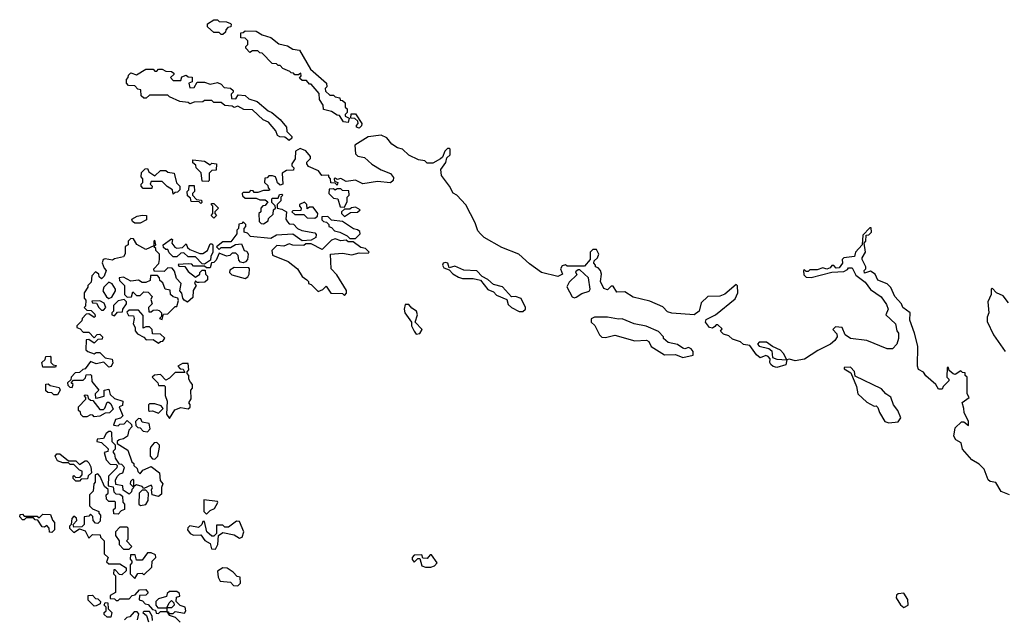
# Model space of a CAD drawing. Extents: x 2240384 to 2404287, y 351326 to 526670.
# Tile 226 of 256: x 2337620 to 2342972, y 471018 to 474280. Entities that reach past the tile are written whole.
import ezdxf

# ---------------------------------------------------------------- set-up
doc = ezdxf.new("R2010")
doc.units = 0

msp = doc.modelspace()

# ---------------------------------------------------------------- linework, layer by layer
at = {"layer": '0CON20XD'}
for points in [[(2338725, 474200), (2338715, 474200), (2338705, 474210), (2338675, 474210), (2338641.7, 474241.7), (2338641.7, 474258.3), (2338675, 474280), (2338695, 474280), (2338705, 474270), (2338745, 474267.5), (2338765, 474260), (2338770, 474255), (2338768.3, 474241.7), (2338751.7, 474238.3), (2338740, 474225), (2338738.3, 474211.7), (2338725, 474200)], [(2339405, 473720), (2339380, 473725), (2339358.3, 473758.3), (2339345, 473760), (2339315, 473780), (2339271.7, 473791.7), (2339270, 473815), (2339250, 473845), (2339248.3, 473878.3), (2339205, 473930), (2339195, 473930), (2339178.3, 473948.3), (2339155, 473950), (2339141.7, 473961.7), (2339150, 473975), (2339148.3, 473988.3), (2339135, 473980), (2339115, 473980), (2339108.3, 473988.3), (2339095, 473990), (2339088.3, 473998.3), (2339050, 474015), (2339035, 474030), (2339025, 474030), (2339015, 474040), (2338991.7, 474041.7), (2338938.3, 474098.3), (2338925, 474100), (2338915, 474110), (2338885, 474110), (2338871.7, 474101.7), (2338850, 474125), (2338850, 474135), (2338860, 474145), (2338860, 474165), (2338845, 474180), (2338821.7, 474181.7), (2338821.7, 474208.3), (2338835, 474210), (2338845, 474220), (2338905, 474217.5), (2338938.3, 474198.3), (2338985, 474182.5), (2339028.3, 474148.3), (2339075, 474137.5), (2339105, 474120), (2339140, 474115), (2339200, 474010), (2339287.5, 473935), (2339290, 473915), (2339280, 473905), (2339281.7, 473891.7), (2339305, 473870), (2339325, 473870), (2339335, 473860), (2339360, 473855), (2339361.7, 473841.7), (2339375, 473840), (2339388.3, 473828.3), (2339390, 473805), (2339400, 473795), (2339400, 473775), (2339390, 473765), (2339390, 473755), (2339410, 473745), (2339405, 473720)], [(2339085, 473622.5), (2339061.7, 473641.7), (2339033.6, 473643.6), (2339020.7, 473650.7), (2339012.5, 473675), (2338973, 473723), (2338942.5, 473735), (2338885, 473790), (2338838.3, 473791.7), (2338805, 473810), (2338785, 473802.5), (2338775, 473810), (2338735, 473812.5), (2338715, 473830), (2338675, 473830), (2338665, 473840), (2338625, 473840), (2338615, 473832.5), (2338568.3, 473831.7), (2338545, 473822.5), (2338535, 473830), (2338490, 473835), (2338435, 473860), (2338425, 473870), (2338325, 473870), (2338307, 473853), (2338295, 473852.5), (2338280, 473865), (2338278.3, 473898.3), (2338261.7, 473901.7), (2338245, 473920), (2338211.7, 473921.7), (2338200, 473935), (2338200, 473955), (2338210, 473965), (2338211.7, 473978.3), (2338225, 473990), (2338255, 473980), (2338305, 474010), (2338345, 474010), (2338355, 474000), (2338365, 474000), (2338375, 474010), (2338395, 474010), (2338415, 474000), (2338445, 473997.5), (2338458.3, 473988.3), (2338458.3, 473981.7), (2338440, 473965), (2338455, 473950), (2338495, 473950), (2338501.7, 473968.3), (2338525, 473977.5), (2338535, 473970), (2338557, 473967), (2338558.3, 473941.7), (2338540, 473935), (2338545, 473910), (2338568.3, 473911.7), (2338585, 473940), (2338625, 473940), (2338655, 473930), (2338695, 473937.5), (2338715, 473930), (2338731.7, 473911.7), (2338765, 473907.5), (2338780, 473895), (2338780, 473885), (2338770, 473875), (2338771.7, 473851.7), (2338795, 473850), (2338808.3, 473871.7), (2338845, 473867.5), (2338865, 473850), (2338910, 473835), (2338970, 473785), (2338990, 473775), (2339035, 473737.5), (2339070, 473695), (2339071.7, 473671.7), (2339100, 473645), (2339100, 473635), (2339085, 473622.5)], [(2339465, 473690), (2339450, 473695), (2339450, 473705), (2339460, 473715), (2339458.3, 473728.3), (2339441.7, 473741.7), (2339420, 473745), (2339421.7, 473768.3), (2339445, 473767.5), (2339480, 473715), (2339478.3, 473701.7), (2339465, 473690)], [(2342752.5, 472165), (2342743, 472197), (2342780, 472225), (2342770, 472245), (2342770, 472335), (2342760, 472345), (2342758.3, 472358.3), (2342745, 472360), (2342735, 472370), (2342705, 472350), (2342693, 472353), (2342671.7, 472371.7), (2342668.3, 472388.3), (2342661.7, 472388.3), (2342660, 472335), (2342670, 472325), (2342670, 472315), (2342640, 472285), (2342635, 472270), (2342615, 472270), (2342600, 472295), (2342545, 472342.5), (2342533.3, 472363.3), (2342505, 472377.5), (2342500, 472395), (2342501.2, 472505), (2342484.1, 472574.1), (2342457.5, 472645), (2342460, 472685), (2342420, 472715), (2342413.3, 472735), (2342377.5, 472775), (2342355, 472822.5), (2342335, 472842.5), (2342283.6, 472863.6), (2342270, 472895), (2342245, 472912.5), (2342211.7, 472901.7), (2342210, 472915), (2342220, 472925), (2342220, 472935), (2342200, 472975), (2342200, 472985), (2342217.5, 473015), (2342210, 473065), (2342220, 473075), (2342221.7, 473108.3), (2342235, 473110), (2342250, 473125), (2342248.3, 473148.3), (2342241.7, 473148.3), (2342203, 473107), (2342200, 473055), (2342162.5, 473015), (2342158.3, 472991.7), (2342100, 472985), (2342090, 472975), (2342092.5, 472955), (2342075, 472930), (2342058.3, 472928.3), (2342045, 472942.5), (2342035, 472942.5), (2342025, 472930), (2342007.5, 472922.5), (2341985, 472930), (2341955, 472920), (2341915, 472920), (2341905, 472910), (2341895, 472910), (2341885, 472920), (2341880, 472915), (2341881.7, 472891.7), (2341895, 472880), (2341921.7, 472878.3), (2342035, 472907.5), (2342099.3, 472910.7), (2342119.3, 472920.7), (2342125, 472930), (2342145, 472930), (2342165, 472890), (2342215, 472852.5), (2342245, 472812.5), (2342303, 472773), (2342330.7, 472730.7), (2342340, 472705), (2342327.5, 472675), (2342381.2, 472625), (2342388.3, 472588.3), (2342396.7, 472575), (2342396.7, 472545), (2342387.5, 472515), (2342365, 472490), (2342335, 472488.8), (2342224.2, 472534.2), (2342135, 472546.7), (2342107.5, 472565), (2342090, 472605), (2342055, 472610), (2342040, 472595), (2342061.7, 472571.7), (2342062.5, 472555), (2342050, 472535), (2342026.7, 472515), (2341958.8, 472481.2), (2341885, 472434), (2341835, 472424), (2341805, 472432.5), (2341790, 472430), (2341772.5, 472465), (2341755, 472482.5), (2341711.7, 472501.7), (2341680, 472525), (2341640, 472525), (2341630, 472515), (2341640, 472505), (2341691.7, 472491.7), (2341708.3, 472478.3), (2341711.7, 472441.7), (2341735, 472432.5), (2341790, 472430), (2341785, 472402.5), (2341735, 472387.5), (2341715, 472393.3), (2341702.5, 472405), (2341697.5, 472415), (2341700, 472435), (2341688.3, 472448.3), (2341675, 472452.5), (2341645, 472440), (2341625, 472457.5), (2341588.3, 472508.3), (2341555, 472512.5), (2341538.3, 472528.3), (2341495, 472542.5), (2341475, 472560), (2341445, 472570), (2341430, 472585), (2341438.3, 472598.3), (2341415, 472620), (2341405, 472620), (2341398.3, 472611.7), (2341385, 472602.5), (2341370, 472605), (2341347.5, 472635), (2341351.7, 472648.3), (2341402.5, 472675), (2341508.8, 472761.2), (2341523.3, 472795), (2341521.7, 472831.7), (2341515, 472840), (2341453.6, 472786.4), (2341425, 472776.7), (2341360, 472775), (2341325, 472740), (2341312.5, 472695), (2341285.9, 472674.1), (2341165, 472684), (2341141.2, 472691.2), (2341115, 472717.5), (2341045, 472748.8), (2340955, 472771.2), (2340909.3, 472799.3), (2340865, 472797.5), (2340845, 472830), (2340835, 472830), (2340815, 472810), (2340795, 472817.5), (2340777.5, 472855), (2340782.5, 472895), (2340777.5, 472915), (2340765, 472930), (2340750, 472935), (2340750, 472945), (2340740, 472955), (2340741.7, 472968.3), (2340760, 472985), (2340767.5, 473005), (2340755, 473030), (2340735, 473030), (2340720, 473015), (2340720, 472975), (2340690, 472940), (2340595, 472940), (2340586.7, 472946.7), (2340568.3, 472941.7), (2340560, 472925), (2340570, 472895), (2340545, 472882.5), (2340456.7, 472905), (2340391.2, 472951.2), (2340333.8, 473005), (2340241.3, 473041.3), (2340144.5, 473094.5), (2340124.4, 473114.4), (2340110.7, 473130.7), (2340095.8, 473175), (2340045, 473272.5), (2339996.7, 473325), (2339976.2, 473336.2), (2339956.2, 473375), (2339913, 473433), (2339910, 473465), (2339936.7, 473503.3), (2339941.7, 473528.3), (2339960, 473545), (2339960, 473575), (2339955, 473580), (2339945, 473580), (2339930, 473565), (2339918.3, 473531.7), (2339907, 473523), (2339865, 473500), (2339835, 473500), (2339821.7, 473511.7), (2339788.3, 473518.3), (2339735, 473542.5), (2339700, 473575), (2339673, 473583), (2339643.6, 473603.6), (2339615, 473637.5), (2339585, 473652.5), (2339515, 473642.5), (2339441.7, 473598.3), (2339445, 473550), (2339458.3, 473538.3), (2339495, 473530), (2339533.9, 473493.9), (2339585, 473462.5), (2339635, 473442.5), (2339651.7, 473421.7), (2339650, 473405), (2339635, 473392.5), (2339565, 473400), (2339485, 473387.5), (2339445, 473406.2), (2339395, 473400), (2339366.4, 473416.4), (2339345, 473410), (2339335, 473417.5), (2339330, 473415), (2339331.7, 473401.7), (2339350, 473395), (2339345, 473380), (2339335, 473390), (2339311.7, 473391.7), (2339310, 473415), (2339300, 473425), (2339300, 473435), (2339263, 473433), (2339245, 473457.5), (2339190.7, 473480.7), (2339180, 473495), (2339180, 473505), (2339200, 473525), (2339200, 473535), (2339175, 473567.5), (2339145, 473580), (2339120, 473565), (2339117, 473523), (2339100, 473495), (2339100, 473485), (2339110, 473475), (2339108.3, 473461.7), (2339070.7, 473459.3), (2339047.5, 473445), (2339050, 473385), (2339035, 473380), (2339021.7, 473391.7), (2339015, 473410), (2339010, 473425), (2338995, 473430), (2338975, 473430), (2338965, 473420), (2338951.7, 473418.3), (2338950, 473395), (2338968.3, 473378.3), (2338970, 473365), (2338980, 473355), (2338975, 473350), (2338945, 473350), (2338915, 473340), (2338895, 473340), (2338888.3, 473348.3), (2338875, 473350), (2338865, 473340), (2338835, 473340), (2338830, 473335), (2338831.7, 473321.7), (2338845, 473310), (2338905, 473310), (2338925, 473300), (2338955, 473300), (2338968.3, 473288.3), (2338955, 473270), (2338941.7, 473268.3), (2338930, 473255), (2338930, 473235), (2338920, 473225), (2338921.7, 473181.7), (2338931.7, 473171.7), (2338945, 473170), (2338970, 473185), (2338971.7, 473198.3), (2338998.3, 473221.7), (2339000, 473245), (2339010, 473255), (2339008.3, 473268.3), (2338990, 473285), (2338990, 473305), (2338995, 473310), (2339025, 473310), (2339031.7, 473328.3), (2339045, 473330), (2339050, 473325), (2339040, 473315), (2339040, 473295), (2339020, 473275), (2339020, 473255), (2339045, 473250), (2339070, 473235), (2339067.5, 473195), (2339075, 473180), (2339085, 473170), (2339108.3, 473168.3), (2339130, 473145), (2339153.6, 473133.6), (2339225, 473120), (2339231.7, 473111.7), (2339230, 473095), (2339205, 473080), (2339155, 473077.5), (2339105, 473112.5), (2339015, 473107.5), (2338985, 473090), (2338875, 473100), (2338858.3, 473118.3), (2338840, 473125), (2338840, 473145), (2338850, 473155), (2338850, 473165), (2338835, 473180), (2338828.3, 473171.7), (2338811.7, 473168.3), (2338810, 473145), (2338800, 473135), (2338800, 473115), (2338768.3, 473071.7), (2338725, 473072.5), (2338690, 473045), (2338705, 473030), (2338715, 473040), (2338765, 473040), (2338792.5, 473057.5), (2338825, 473060), (2338840, 473025), (2338855, 473020), (2338862.5, 473005), (2338857.5, 472975), (2338846.7, 472963.3), (2338835, 472957.5), (2338820.7, 472960.7), (2338811.2, 472971.2), (2338807, 472997), (2338795, 473010), (2338775, 473010), (2338762.5, 472997.5), (2338745, 472993.3), (2338705, 473010), (2338688.3, 472971.7), (2338675, 472960), (2338661.7, 472958.3), (2338655, 472930), (2338635, 472930), (2338625, 472940), (2338565, 472940), (2338555, 472950), (2338535, 472952.5), (2338481.7, 472948.3), (2338485, 472940), (2338518.3, 472938.3), (2338535, 472910), (2338575, 472880), (2338600, 472895), (2338600, 472905), (2338611.7, 472918.3), (2338628.3, 472918.3), (2338630, 472895), (2338640, 472885), (2338640, 472865), (2338627, 472853), (2338595, 472850), (2338585, 472850), (2338575, 472860), (2338570, 472845), (2338580, 472835), (2338563, 472807)], [(2338645, 473400), (2338611.7, 473401.7), (2338607, 473447), (2338580, 473475), (2338578.3, 473488.3), (2338561.7, 473501.7), (2338561.7, 473518.3), (2338625, 473510), (2338655, 473490), (2338665, 473500), (2338690, 473495), (2338688.3, 473461.7), (2338665, 473460), (2338650, 473445), (2338650, 473405), (2338645, 473400)], [(2338455, 473330), (2338450, 473355), (2338421.7, 473371.7), (2338395, 473400), (2338335, 473400), (2338330, 473385), (2338340, 473375), (2338338.3, 473361.7), (2338291.7, 473361.7), (2338280, 473375), (2338280, 473385), (2338290, 473395), (2338290, 473415), (2338280, 473425), (2338281.7, 473448.3), (2338301.7, 473468.3), (2338315, 473470), (2338321.7, 473451.7), (2338355, 473430), (2338385, 473460), (2338415, 473460), (2338425, 473450), (2338460, 473445), (2338473, 473393), (2338490, 473375), (2338490, 473355), (2338478.3, 473341.7), (2338465, 473340), (2338455, 473330)], [(2338605, 473280), (2338595, 473290), (2338551.7, 473291.7), (2338548.3, 473308.3), (2338531.7, 473321.7), (2338530, 473345), (2338540, 473355), (2338541.7, 473378.3), (2338568.3, 473378.3), (2338570, 473345), (2338560, 473335), (2338560, 473325), (2338581.7, 473301.7), (2338608.3, 473298.3), (2338610, 473285), (2338605, 473280)], [(2339385, 473260), (2339399.3, 473290.7), (2339400, 473315), (2339410, 473325), (2339408.3, 473348.3), (2339375, 473350), (2339365, 473360), (2339345, 473360), (2339335, 473352.5), (2339325, 473360), (2339301.7, 473358.3), (2339300, 473335), (2339325, 473310), (2339350, 473305), (2339361.7, 473261.7), (2339385, 473260)], [(2338675, 473200), (2338660, 473215), (2338670, 473225), (2338670, 473265), (2338660, 473275), (2338665, 473280), (2338675, 473280), (2338700, 473255), (2338680, 473235), (2338680, 473225), (2338690, 473215), (2338675, 473200)], [(2339225, 473200), (2339238.3, 473211.7), (2339240, 473225), (2339215, 473260), (2339195, 473260), (2339181.7, 473251.7), (2339180, 473275), (2339167.5, 473287.5), (2339140, 473275), (2339140, 473265), (2339150, 473255), (2339148.3, 473241.7), (2339105, 473240), (2339100, 473235), (2339115, 473220), (2339165, 473220), (2339183, 473203), (2339225, 473200)], [(2338275, 473172.5), (2338245, 473172.5), (2338233, 473183), (2338230, 473195), (2338258.3, 473211.7), (2338285, 473217.5), (2338310, 473215), (2338309.3, 473190.7), (2338275, 473172.5)], [(2339385, 473210), (2339418.3, 473231.7), (2339457, 473233), (2339470, 473245), (2339445, 473260), (2339423, 473257), (2339415, 473250), (2339385, 473250), (2339370, 473235), (2339370, 473225), (2339385, 473210)], [(2339445, 473090), (2339470, 473115), (2339468.3, 473128.3), (2339457, 473137), (2339435, 473142.5), (2339375, 473182.5), (2339315, 473190), (2339295, 473210), (2339261.7, 473208.3), (2339261.7, 473191.7), (2339271.7, 473181.7), (2339288.3, 473178.3), (2339300, 473165), (2339300, 473155), (2339315, 473150), (2339331.7, 473131.7), (2339360, 473125), (2339400, 473105), (2339415, 473090), (2339445, 473090)], [(2338563, 472807), (2338561.7, 472768.3), (2338533, 472743), (2338513.6, 472753.6), (2338507.5, 472765), (2338501.7, 472791.7), (2338490, 472805), (2338497.5, 472845), (2338471.7, 472871.7), (2338461.7, 472911.7), (2338448.3, 472928.3), (2338425, 472930), (2338405, 472910), (2338351.7, 472911.7), (2338350, 472925), (2338377, 472953), (2338380, 472975), (2338380, 473005), (2338360, 473025), (2338360, 473035), (2338350, 473045), (2338360, 473055), (2338355, 473080), (2338350, 473075), (2338350, 473050), (2338305, 473030), (2338256.7, 473056.7), (2338238.3, 473088.3), (2338225, 473090), (2338210, 473075), (2338210, 473055), (2338193, 473047), (2338193, 473007), (2338185, 472990), (2338135, 472980), (2338125, 472972.5), (2338085, 472980), (2338073.6, 472976.4), (2338068.3, 472958.3), (2338078.3, 472928.3), (2338090, 472915), (2338080, 472885), (2338065, 472870), (2338051.7, 472881.7), (2338050, 472895), (2338031.7, 472908.3), (2338013, 472887), (2338008.3, 472851.7), (2337990, 472835), (2337990, 472825), (2337970, 472795), (2337970, 472765), (2337980, 472755), (2337977.5, 472722.5), (2337970, 472715), (2337985, 472700), (2338008.3, 472698.3), (2338028.3, 472678.3), (2338030, 472665), (2338025, 472660), (2337995, 472680), (2337981.7, 472678.3), (2337960, 472655), (2337958.3, 472641.7), (2337930, 472615), (2337930, 472605), (2337948.3, 472598.3), (2337965, 472580), (2337995, 472580), (2338025, 472550), (2338041.7, 472568.3), (2338055, 472570), (2338070, 472555), (2338068.3, 472541.7), (2338045, 472540), (2338025, 472520), (2337995, 472540), (2337981.7, 472538.3), (2337980, 472485), (2337990, 472475), (2338025, 472462.5), (2338035, 472470), (2338055, 472470), (2338085, 472440), (2338123, 472433), (2338126.4, 472413.6), (2338116.7, 472393.3), (2338105, 472390), (2338077, 472417), (2338035, 472407.5), (2338005, 472420), (2337975, 472380), (2337963, 472377), (2337945, 472360), (2337921.7, 472358.3), (2337900, 472335), (2337898.3, 472321.7), (2337880, 472305), (2337881.7, 472291.7), (2337891.7, 472281.7), (2337905, 472280), (2337910, 472295), (2337900, 472305), (2337911.7, 472318.3), (2337965, 472320), (2337978.3, 472331.7), (2337981.7, 472348.3), (2338005, 472350), (2338010, 472345), (2338011.7, 472311.7), (2338050, 472265), (2338030, 472245), (2338031.7, 472221.7), (2338045, 472222.5), (2338078.3, 472231.7), (2338080, 472265), (2338105, 472270), (2338111.7, 472241.7), (2338135, 472220), (2338180, 472205), (2338178.3, 472181.7), (2338160, 472175), (2338180, 472125), (2338167.5, 472112.5), (2338140, 472105), (2338130, 472075), (2338155, 472070), (2338165, 472080), (2338188.3, 472081.7), (2338205, 472100), (2338228.3, 472078.3), (2338230, 472065), (2338212.5, 472047.5), (2338206.2, 472013.8), (2338185, 472000), (2338160, 471995), (2338150, 471985), (2338150, 471975), (2338208.3, 471938.3), (2338230, 471875), (2338240, 471865), (2338240, 471855), (2338258.3, 471838.3), (2338261.7, 471821.7), (2338275, 471810), (2338290, 471830), (2338335, 471850), (2338380, 471815), (2338383, 471773), (2338397.5, 471755), (2338390, 471735), (2338391.7, 471698.3), (2338375, 471686.7), (2338340, 471695), (2338337, 471723), (2338342.5, 471735), (2338335, 471747.5), (2338295, 471730), (2338285, 471740), (2338255, 471750), (2338240, 471740), (2338240, 471775), (2338235, 471780), (2338221.7, 471768.3), (2338220, 471755), (2338240, 471735), (2338230, 471725), (2338228.3, 471711.7), (2338215, 471700), (2338181.7, 471721.7), (2338180, 471745), (2338141.7, 471751.7), (2338140, 471775), (2338150, 471795), (2338165, 471810), (2338180, 471815), (2338190, 471845), (2338175, 471860), (2338161.7, 471861.7), (2338140, 471895), (2338137, 471917), (2338130, 471925), (2338130, 471935), (2338140, 471945), (2338140, 471965), (2338123, 471983), (2338120, 472035), (2338115, 472040), (2338105, 472040), (2338090.7, 472029.3), (2338075, 472002.5), (2338041.7, 471998.3), (2338040, 471985), (2338065, 471980), (2338100, 471945), (2338098.3, 471931.7), (2338080, 471925), (2338090, 471885), (2338111.7, 471861.7), (2338145, 471860), (2338150, 471855), (2338148.3, 471841.7), (2338103, 471797), (2338100, 471745), (2338128.3, 471738.3), (2338131.7, 471711.7), (2338141.7, 471701.7), (2338165, 471700), (2338178.3, 471688.3), (2338180, 471655), (2338190, 471645), (2338190, 471615), (2338171.7, 471608.3), (2338155, 471590), (2338131.7, 471591.7), (2338130, 471615), (2338140, 471625), (2338140, 471655), (2338135, 471660), (2338105, 471660), (2338091.7, 471671.7), (2338090, 471695), (2338100, 471705), (2338100, 471725), (2338081.7, 471741.7), (2338057.5, 471795), (2338045, 471810), (2338030, 471805), (2338030, 471765), (2338022.5, 471755), (2338020, 471715), (2338000, 471695), (2338000, 471635), (2338015, 471620), (2338050, 471605), (2338050, 471595), (2338060, 471585), (2338058.3, 471551.7), (2338045, 471540), (2338031.7, 471541.7), (2338020, 471555), (2338018.3, 471578.3), (2338005, 471590), (2337995, 471580), (2337970, 471575), (2337970, 471535), (2337958.3, 471521.7), (2337915, 471520), (2337910, 471535), (2337930, 471555), (2337928.3, 471568.3), (2337915, 471580), (2337903, 471567), (2337900, 471535), (2337890, 471525), (2337890, 471515), (2337915, 471490), (2337945, 471510), (2337975, 471500), (2337995, 471460), (2338015, 471480), (2338058.3, 471478.3), (2338060, 471465), (2338080, 471445), (2338080, 471375), (2338100, 471355), (2338091.7, 471331.7), (2338105, 471320), (2338165, 471320), (2338198.3, 471298.3), (2338198.3, 471281.7), (2338175, 471260), (2338161.7, 471261.7), (2338138.3, 471288.3), (2338131.7, 471288.3), (2338130, 471265), (2338140, 471255), (2338140, 471165), (2338111.7, 471148.3), (2338111.7, 471131.7), (2338135, 471130), (2338145, 471120), (2338155, 471120), (2338165, 471130), (2338215, 471130), (2338231.7, 471148.3), (2338248.3, 471151.7), (2338271.7, 471178.3), (2338305, 471180), (2338318.3, 471161.7), (2338305, 471150), (2338271.7, 471148.3), (2338270, 471125), (2338288.3, 471118.3), (2338301.7, 471101.7), (2338318.3, 471098.3), (2338341.7, 471071.7), (2338358.3, 471068.3), (2338361.7, 471051.7), (2338375, 471050), (2338385, 471060), (2338420, 471060), (2338431.7, 471041.7), (2338465, 471030), (2338493, 471003)], [(2338625, 472950), (2338611.7, 472951.7), (2338575, 472990), (2338535, 472990), (2338511.7, 473011.7), (2338495, 473010), (2338475, 472990), (2338455, 472990), (2338431.7, 473011.7), (2338425, 473030), (2338415, 473030), (2338401.7, 473041.7), (2338400, 473055), (2338445, 473087.5), (2338450, 473085), (2338447.5, 473065), (2338463, 473043), (2338475, 473037.5), (2338505, 473040), (2338525, 473060), (2338531.7, 473041.7), (2338545, 473030), (2338598.3, 473008.3), (2338615, 473007.5), (2338640, 473025), (2338655, 473060), (2338665, 473060), (2338670, 473055), (2338670, 473015), (2338658.3, 472991.7), (2338657.5, 472972.5), (2338625, 472950)], [(2339385, 472780), (2339397, 472793), (2339396.7, 472806.7), (2339343, 472893), (2339312.5, 472925), (2339310, 473005), (2339375, 473010), (2339425, 473001.2), (2339465, 473012.5), (2339515, 473010), (2339520, 473015), (2339500, 473035), (2339475, 473040), (2339431.7, 473071.7), (2339405, 473072.5), (2339395, 473080), (2339365, 473077.5), (2339335, 473087.5), (2339315, 473080), (2339265, 473030), (2339205, 473060), (2339175, 473060), (2339165, 473052.5), (2339105, 473053.3), (2339085, 473060), (2339055, 473047.5), (2339018.3, 473051.7), (2338990, 473025), (2338995, 473000), (2339080, 472965), (2339130, 472925), (2339155, 472882.5), (2339180, 472865), (2339190, 472855), (2339190, 472845), (2339205, 472840), (2339241.7, 472801.7), (2339268.3, 472811.7), (2339285, 472830), (2339311.7, 472791.7), (2339375, 472790), (2339385, 472780)], [(2340355, 472692.5), (2340370, 472705), (2340370, 472715), (2340345, 472762.5), (2340315, 472773.8), (2340293, 472773), (2340245, 472827.5), (2340195, 472840), (2340165, 472867.5), (2340133.3, 472883.3), (2340105, 472913.3), (2340035, 472916.7), (2339985, 472940), (2339955, 472930), (2339946.4, 472956.4), (2339935, 472960), (2339922.5, 472955), (2339917.5, 472945), (2339925, 472930), (2339955, 472920), (2339975, 472897.5), (2340005, 472880), (2340027, 472873), (2340085, 472872.5), (2340125, 472862.5), (2340165, 472812.5), (2340195, 472800), (2340211.7, 472781.7), (2340268.3, 472758.3), (2340275, 472730), (2340293.9, 472713.9), (2340335, 472692.5), (2340355, 472692.5)], [(2338845, 472872.5), (2338859.3, 472880.7), (2338867.5, 472895), (2338870, 472925), (2338865, 472930), (2338785, 472932.5), (2338761.7, 472918.3), (2338760, 472905), (2338773, 472893), (2338845, 472872.5)], [(2340635, 472766.7), (2340645, 472770), (2340675, 472790), (2340715, 472802.5), (2340720, 472815), (2340712.5, 472875), (2340665, 472920), (2340655, 472920), (2340641.7, 472908.3), (2340648.3, 472891.7), (2340607, 472853), (2340593.8, 472826.2), (2340622.3, 472772.3), (2340635, 472766.7)], [(2338105, 472762.5), (2338120, 472770), (2338140, 472805), (2338140, 472815), (2338123, 472843), (2338105, 472852.5), (2338077.5, 472825), (2338072.5, 472805), (2338091.7, 472771.7), (2338105, 472762.5)], [(2338395, 472650), (2338401.7, 472678.3), (2338425, 472680), (2338465, 472720), (2338475, 472720), (2338483, 472753), (2338480, 472765), (2338455, 472772.5), (2338440, 472785), (2338438.3, 472808.3), (2338410, 472815), (2338398.3, 472848.3), (2338381.7, 472861.7), (2338380, 472875), (2338368.3, 472888.3), (2338331.7, 472888.3), (2338328.3, 472861.7), (2338305, 472850), (2338285, 472850), (2338265, 472862.5), (2338225, 472857.5), (2338185, 472880), (2338160, 472875), (2338161.7, 472861.7), (2338190, 472835), (2338190, 472785), (2338205, 472770), (2338228.3, 472771.7), (2338235, 472800), (2338255, 472780), (2338275, 472780), (2338295, 472800), (2338318.3, 472798.3), (2338340, 472775), (2338332.5, 472757.5), (2338340, 472735), (2338320, 472715), (2338321.7, 472691.7), (2338335, 472690), (2338345, 472700), (2338365, 472702.5), (2338378.3, 472698.3), (2338390, 472685), (2338390, 472665), (2338380, 472655), (2338395, 472650)], [(2342995, 472740), (2342965, 472777.5), (2342930, 472795), (2342905, 472820), (2342900, 472815), (2342900, 472785), (2342882.5, 472745), (2342887.5, 472685), (2342878.3, 472661.7), (2342878.3, 472638.3), (2342912.5, 472565), (2342975.9, 472475.9)], [(2338075, 472700), (2338087.5, 472715), (2338078.3, 472738.3), (2338055, 472750), (2338011.7, 472748.3), (2338015, 472740), (2338038.3, 472738.3), (2338050, 472715), (2338065, 472700), (2338075, 472700)], [(2338135, 472670), (2338151.7, 472688.3), (2338178.3, 472691.7), (2338180, 472705), (2338200, 472735), (2338200, 472745), (2338188.3, 472758.3), (2338155, 472750), (2338130, 472725), (2338130, 472695), (2338120, 472685), (2338120, 472675), (2338135, 472670)], [(2338375, 472520), (2338385, 472530), (2338398.3, 472531.7), (2338408.3, 472548.3), (2338385, 472570), (2338341.7, 472571.7), (2338340, 472595), (2338325, 472610), (2338305, 472610), (2338291.7, 472601.7), (2338291.7, 472671.7), (2338265, 472700), (2338215, 472700), (2338201.7, 472688.3), (2338211.7, 472671.7), (2338238.3, 472668.3), (2338242.5, 472655), (2338236.7, 472625), (2338247.5, 472605), (2338248.3, 472588.3), (2338260.7, 472570.7), (2338295, 472552.5), (2338308.3, 472538.3), (2338345, 472540), (2338375, 472520)], [(2339775, 472570), (2339795, 472572.5), (2339807.5, 472595), (2339770, 472635), (2339782.5, 472675), (2339777.5, 472695), (2339750.7, 472710.7), (2339735, 472730), (2339715, 472730), (2339710, 472705), (2339713.3, 472685), (2339750, 472635), (2339750, 472615), (2339763.3, 472585), (2339775, 472570)], [(2341225, 472442.5), (2341280, 472455), (2341280, 472475), (2341269.3, 472489.3), (2341255, 472497.5), (2341235, 472490), (2341225, 472492.5), (2341195, 472512.5), (2341145, 472523.3), (2341120, 472545), (2341120, 472555), (2341093, 472583), (2341025, 472613.8), (2340960, 472625), (2340895, 472653.3), (2340875, 472651.2), (2340815, 472661.2), (2340745, 472661.2), (2340726.4, 472653.6), (2340726.7, 472635), (2340745.7, 472615.7), (2340772, 472565), (2340785, 472553.3), (2340805, 472551.2), (2340855, 472564.2), (2340963.3, 472533.3), (2341026.4, 472536.4), (2341040, 472530), (2341053.2, 472503.2), (2341125, 472457.5), (2341185, 472458.8), (2341225, 472442.5)], [(2337815, 472390), (2337745, 472390), (2337740, 472415), (2337758.3, 472431.7), (2337761.7, 472448.3), (2337785, 472450), (2337790, 472445), (2337790, 472415), (2337801.7, 472401.7), (2337818.3, 472398.3), (2337815, 472390)], [(2338435, 472110), (2338463, 472157), (2338495, 472170), (2338535, 472162.5), (2338547, 472173), (2338547, 472187), (2338540, 472195), (2338551.7, 472218.3), (2338550, 472265), (2338560, 472275), (2338560, 472295), (2338548.3, 472308.3), (2338540, 472325), (2338540, 472345), (2338530, 472355), (2338530, 472365), (2338540, 472375), (2338535, 472410), (2338505, 472410), (2338480, 472395), (2338491.7, 472381.7), (2338508.3, 472378.3), (2338518.3, 472361.7), (2338465, 472360), (2338435, 472330), (2338415, 472320), (2338385, 472350), (2338353, 472347), (2338340, 472335), (2338370, 472305), (2338375, 472290), (2338405, 472290), (2338410, 472285), (2338410, 472235), (2338422.5, 472205), (2338417.5, 472135), (2338435, 472110)], [(2342345, 472086.7), (2342395, 472093.3), (2342410, 472115), (2342392.5, 472155), (2342370, 472185), (2342355, 472227.5), (2342327.5, 472245), (2342305, 472272.5), (2342161.7, 472341.7), (2342157, 472367), (2342135, 472390), (2342101.7, 472388.3), (2342101.7, 472381.7), (2342138.3, 472358.3), (2342168.8, 472285), (2342176.2, 472245), (2342225, 472200), (2342265, 472177.5), (2342275, 472180), (2342285, 472170), (2342293.3, 472143.3), (2342322.5, 472095), (2342345, 472086.7)], [(2337825, 472240), (2337805, 472240), (2337795, 472250), (2337773, 472253), (2337761.7, 472261.7), (2337761.7, 472298.3), (2337775, 472300), (2337785, 472290), (2337835, 472280), (2337840, 472265), (2337825, 472240)], [(2338025, 472120), (2338018.3, 472128.3), (2338005, 472130), (2337985, 472120), (2337965, 472120), (2337951.7, 472131.7), (2337950, 472145), (2337940, 472155), (2337940, 472175), (2337980, 472215), (2337980, 472225), (2337970, 472235), (2337975, 472240), (2337988.3, 472238.3), (2337991.7, 472221.7), (2338005, 472210), (2338018.3, 472208.3), (2338055, 472160), (2338075, 472160), (2338083, 472167), (2338095, 472200), (2338105, 472200), (2338115, 472190), (2338128.3, 472161.7), (2338108.3, 472141.7), (2338085, 472140), (2338055, 472123.3), (2338025, 472120)], [(2338375, 472140), (2338400, 472165), (2338389.3, 472179.3), (2338355, 472190), (2338325, 472190), (2338320, 472185), (2338320, 472155), (2338325, 472150), (2338341.7, 472151.7), (2338375, 472140)], [(2343000, 471695), (2342955, 471713.3), (2342925, 471762.5), (2342895, 471768), (2342885, 471776.2), (2342862.5, 471835), (2342835, 471862.5), (2342796.1, 471886.1), (2342743.9, 471943.9), (2342737.5, 471977.5), (2342707.5, 471995), (2342697.5, 472015), (2342705, 472060), (2342738.3, 472091.7), (2342751.7, 472091.7), (2342777, 472073), (2342777.5, 472095), (2342753, 472143), (2342752.5, 472165)], [(2338315, 472037.5), (2338330, 472055), (2338323, 472083), (2338285, 472090), (2338278.3, 472108.3), (2338265, 472110), (2338250, 472095), (2338251.7, 472071.7), (2338261.7, 472061.7), (2338275, 472060), (2338291.7, 472041.7), (2338315, 472037.5)], [(2338355, 471890), (2338370, 471905), (2338380, 471955), (2338380, 471965), (2338365, 471980), (2338351.7, 471978.3), (2338333, 471957), (2338330, 471945), (2338330, 471905), (2338341.7, 471891.7), (2338355, 471890)], [(2337945, 471770), (2337925, 471770), (2337910, 471785), (2337910, 471795), (2337915, 471800), (2337925, 471790), (2337948.3, 471791.7), (2337960, 471805), (2337960, 471825), (2337945, 471830), (2337915, 471860), (2337895, 471860), (2337885, 471870), (2337855, 471870), (2337825, 471880), (2337812.5, 471905), (2337821.7, 471918.3), (2337838.3, 471918.3), (2337885, 471880), (2337925, 471880), (2337945, 471860), (2337975, 471880), (2337985, 471880), (2337995, 471870), (2338007, 471847), (2338010, 471815), (2337991.7, 471798.3), (2337988.3, 471781.7), (2337955, 471780), (2337945, 471770)], [(2338277, 471637), (2338305, 471642.5), (2338317.5, 471665), (2338320, 471705), (2338305, 471720), (2338285, 471720), (2338270, 471705), (2338267.5, 471645), (2338277, 471637)], [(2338635, 471590), (2338655, 471610), (2338679.3, 471620.7), (2338697, 471653), (2338695, 471660), (2338621.7, 471668.3), (2338620, 471605), (2338635, 471590)], [(2337795, 471490), (2337781.7, 471491.7), (2337780, 471515), (2337768.3, 471528.3), (2337755, 471520), (2337741.7, 471521.7), (2337718.3, 471558.3), (2337705, 471560), (2337695, 471570), (2337655, 471570), (2337645, 471560), (2337635, 471560), (2337620, 471575), (2337621.7, 471588.3), (2337635, 471590), (2337645, 471580), (2337715, 471580), (2337725, 471570), (2337745, 471590), (2337788.3, 471588.3), (2337798.3, 471558.3), (2337810, 471545), (2337810, 471505), (2337795, 471490)], [(2338215, 471400), (2338230, 471415), (2338200, 471445), (2338210, 471455), (2338210, 471515), (2338205, 471520), (2338165, 471520), (2338140, 471495), (2338140, 471475), (2338160, 471445), (2338160, 471425), (2338185, 471400), (2338215, 471400)], [(2338685, 471400), (2338697.5, 471425), (2338700, 471475), (2338725, 471490), (2338785, 471477.5), (2338815, 471460), (2338830, 471465), (2338837.5, 471495), (2338815, 471550), (2338798.3, 471551.7), (2338755, 471520), (2338735, 471520), (2338725, 471530), (2338690, 471530), (2338690, 471485), (2338675, 471470), (2338665, 471470), (2338637.5, 471495), (2338625, 471550), (2338615, 471550), (2338610, 471535), (2338591.7, 471518.3), (2338545, 471526.7), (2338533.6, 471516.4), (2338532.5, 471505), (2338547.5, 471485), (2338565, 471476.2), (2338605, 471477.5), (2338627, 471447), (2338655, 471430), (2338661.7, 471401.7), (2338685, 471400)], [(2338245, 471240), (2338261.7, 471268.3), (2338285, 471270), (2338295, 471260), (2338338.3, 471301.7), (2338340, 471335), (2338360, 471355), (2338358.3, 471368.3), (2338335, 471380), (2338315, 471380), (2338285, 471340), (2338255, 471340), (2338248.3, 471368.3), (2338221.7, 471368.3), (2338220, 471345), (2338230, 471335), (2338230, 471325), (2338220, 471315), (2338220, 471265), (2338245, 471240)], [(2339855, 471302.5), (2339875, 471310), (2339890, 471325), (2339858.3, 471368.3), (2339851.7, 471368.3), (2339835, 471350), (2339811.7, 471351.7), (2339805, 471370), (2339765, 471366.7), (2339753.3, 471355), (2339753, 471343), (2339765, 471330), (2339785, 471350), (2339795, 471350), (2339805, 471310), (2339825, 471302.5), (2339855, 471302.5)], [(2338805, 471200), (2338820, 471215), (2338818.3, 471248.3), (2338801.7, 471251.7), (2338780, 471275), (2338747, 471297), (2338725, 471297.5), (2338695, 471280), (2338698.3, 471248.3), (2338710, 471225), (2338765, 471220), (2338781.7, 471201.7), (2338805, 471200)], [(2338025, 471090), (2337991.7, 471121.7), (2337991.7, 471148.3), (2338015, 471150), (2338031.7, 471131.7), (2338045, 471130), (2338060, 471115), (2338058.3, 471101.7), (2338035, 471092.5), (2338025, 471090)], [(2338455, 471050), (2338465, 471060), (2338515, 471052.5), (2338522.5, 471065), (2338520, 471085), (2338493, 471093), (2338470, 471115), (2338471.7, 471138.3), (2338490, 471145), (2338488.3, 471158.3), (2338475, 471170), (2338435, 471170), (2338421.7, 471158.3), (2338418.3, 471141.7), (2338375, 471130), (2338360, 471115), (2338360, 471095), (2338371.7, 471081.7), (2338420, 471080), (2338431.7, 471108.3), (2338445, 471120), (2338458.3, 471108.3), (2338460, 471095), (2338445, 471080), (2338420, 471080), (2338420, 471060), (2338428.3, 471058.3), (2338430, 471050), (2338455, 471050)], [(2342425, 471083.3), (2342450, 471095), (2342447, 471127), (2342425, 471160), (2342395, 471157.5), (2342385, 471150), (2342383.3, 471135), (2342407, 471097), (2342425, 471083.3)], [(2338115, 471030), (2338095, 471030), (2338080, 471045), (2338080, 471055), (2338090, 471065), (2338090, 471085), (2338080, 471095), (2338085, 471110), (2338098.3, 471108.3), (2338100, 471075), (2338120, 471055), (2338115, 471030)], [(2338260, 471015), (2338267.5, 471047.5), (2338258.3, 471058.3), (2338241.7, 471058.3), (2338218.3, 471031.7), (2338201.7, 471028.3), (2338190, 471015)], [(2338341.7, 471011.7), (2338340, 471035), (2338325, 471060), (2338295, 471060), (2338290, 471055), (2338310, 471040), (2338320, 471005)]]:
    msp.add_lwpolyline(points, dxfattribs=at)

doc.saveas('drawing.dxf')
